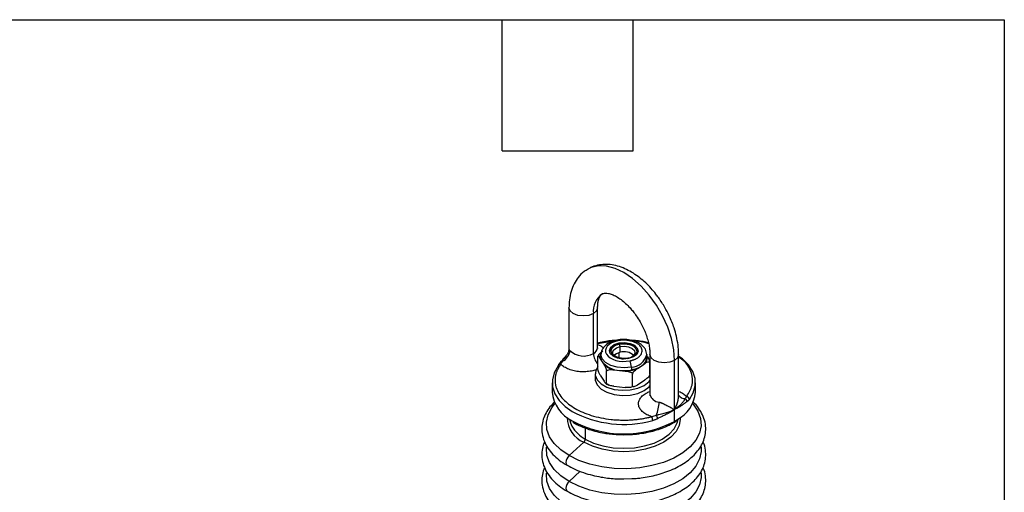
# Model space of a CAD drawing. Header units: millimetres. Extents: x 19 to 819, y 19 to 629.
# Tile 21 of 21: x 647 to 819, y 546 to 629. Entities that reach past the tile are written whole.
import ezdxf

# ---------------------------------------------------------------- set-up
doc = ezdxf.new("R2010")
doc.units = ezdxf.units.MM
doc.header["$LTSCALE"] = 3
doc.layers.add('TEXT', color=140, linetype='Continuous', lineweight=25)

msp = doc.modelspace()

# ---------------------------------------------------------------- linework, layer by layer
for p, q in [((743.19, 578.467), (743.19, 571.269)), ((747.457, 570.506), (747.457, 577.446)), ((748.19, 571.526), (748.19, 578.467)), ((750.947, 572.631), (748.19, 572.193)), ((751.936, 572.236), (751.936, 572.318)), ((748.761, 570.302), (748.764, 570.398)), ((751.936, 569.732), (751.936, 570.669)), ((752.117, 570.711), (752.117, 571.691)), ((755.261, 570.874), (755.261, 570.955)), ((741.786, 569.067), (741.379, 568.495)), ((748.223, 567.859), (748.223, 569.9)), ((748.661, 569.585), (748.985, 569.05)), ((748.761, 570.302), (748.761, 569.812)), ((748.985, 569.05), (749.309, 568.515)), ((752.727, 569.581), (753.503, 569.648)), ((753.441, 569.703), (752.761, 569.63)), ((755.792, 568.305), (756.433, 568.735)), ((756.761, 569.812), (756.761, 570.302)), ((756.861, 570.039), (756.761, 570.204)), ((757.299, 566.866), (757.299, 568.907)), ((757.332, 570.303), (757.332, 563.362)), ((761.6, 560.709), (761.6, 569.282)), ((762.332, 563.105), (762.332, 570.303)), ((747.761, 566.954), (747.761, 566.056)), ((749.747, 565.342), (749.747, 567.383)), ((751.051, 567.649), (752.016, 567.543)), ((752.016, 567.543), (752.981, 567.438)), ((754.081, 568.122), (754.081, 567.632)), ((755.151, 567.876), (755.792, 568.305)), ((740.261, 565.403), (740.261, 563.77)), ((747.761, 566.056), (747.779, 565.813)), ((747.779, 566.711), (747.779, 565.813)), ((748.661, 566.727), (749.309, 565.657)), ((754.285, 564.846), (754.285, 566.887)), ((755.151, 565.018), (756.433, 565.877)), ((765.261, 563.77), (765.261, 565.403)), ((751.051, 564.791), (752.981, 564.58)), ((762.354, 563.206), (762.332, 563.25)), ((761.6, 558.667), (761.6, 560.709)), ((761.6, 558.667), (762.01, 558.916)), ((746.043, 557.513), (746.043, 555.574)), ((745.787, 555.034), (743.213, 552.695)), ((745.153, 549.955), (743.213, 548.192)), ((752.761, 548.624), (754.135, 548.686))]:
    msp.add_line(p, q)
at = {"flags": 128}
for points in [[(761.6, 569.282), (761.465, 571.132), (761.067, 573.081), (760.415, 575.069), (759.532, 577.037), (758.442, 578.924), (757.18, 580.673), (755.784, 582.231), (754.296, 583.55), (752.761, 584.592), (751.226, 585.323), (749.738, 585.721), (748.341, 585.775), (747.079, 585.483), (746.499, 585.203)], [(747.457, 577.446), (746.646, 577.133), (745.69, 577.024), (744.733, 577.133), (743.922, 577.446), (743.38, 577.915), (743.19, 578.463)], [(748.19, 578.461), (747.999, 577.915), (747.457, 577.446)], [(751.936, 572.236), (751.095, 571.95), (750.509, 571.5), (750.265, 570.955), (750.262, 570.914)], [(753.586, 569.593), (752.62, 569.514), (751.675, 569.655), (750.896, 569.994), (750.401, 570.479), (750.265, 571.037), (750.509, 571.582), (751.095, 572.032), (751.936, 572.318)], [(751.533, 572.826), (751.558, 572.831), (751.604, 572.816), (751.653, 572.772), (751.705, 572.699)], [(751.936, 572.318), (752.902, 572.396), (753.846, 572.255), (754.625, 571.917), (755.121, 571.432), (755.257, 570.874), (755.013, 570.329), (754.426, 569.879), (753.586, 569.593)], [(755.26, 570.914), (755.121, 571.35), (754.625, 571.835), (753.846, 572.174), (752.902, 572.315), (751.936, 572.236)], [(750.811, 570.639), (750.814, 570.692), (751.004, 571.117), (751.462, 571.468), (752.117, 571.691)], [(751.045, 570.183), (751.462, 570.488), (752.117, 570.711)], [(752.117, 571.691), (752.871, 571.753), (753.607, 571.643), (754.215, 571.379), (754.601, 571), (754.711, 570.629)], [(754.711, 570.629), (754.708, 570.565), (754.517, 570.14), (754.06, 569.789), (753.404, 569.566)], [(756.759, 570.366), (756.76, 570.353), (756.761, 570.302)], [(754.081, 568.122), (752.849, 567.993), (751.609, 568.091), (750.482, 568.404), (749.578, 568.904), (748.985, 569.54), (748.762, 570.251), (748.761, 570.302)], [(753.441, 569.696), (753.448, 569.697), (753.465, 569.691), (753.484, 569.675), (753.503, 569.648)], [(761.6, 569.282), (760.789, 568.969), (759.832, 568.86), (758.875, 568.969), (758.064, 569.282), (757.522, 569.75), (757.332, 570.303), (757.332, 570.309)], [(762.332, 570.306), (762.332, 570.303), (762.142, 569.75), (761.6, 569.282)], [(764.198, 562.491), (764.891, 563.661), (765.228, 564.882), (765.199, 566.118), (764.805, 567.333), (764.058, 568.492), (762.979, 569.56), (762.332, 570.044)], [(741.323, 568.314), (740.63, 567.145), (740.293, 565.924), (740.322, 564.688), (740.716, 563.472), (741.464, 562.314), (742.543, 561.246), (743.74, 560.407)], [(748.223, 568.166), (747.862, 567.531), (747.779, 566.711)], [(747.779, 566.711), (748.099, 565.911), (748.797, 565.195), (749.816, 564.621), (751.074, 564.237), (752.468, 564.073), (753.887, 564.142), (755.213, 564.439), (756.342, 564.94), (757.18, 565.604), (757.332, 565.785)], [(747.779, 565.813), (748.099, 565.012), (748.797, 564.297), (749.816, 563.723), (751.074, 563.339), (752.468, 563.175), (753.887, 563.244), (755.213, 563.541), (756.342, 564.042), (757.18, 564.706), (757.328, 564.881)], [(743.213, 552.695), (741.771, 553.678), (740.63, 554.784), (739.819, 555.983), (739.361, 557.243), (739.269, 558.53), (739.545, 559.807), (740.181, 561.041), (740.75, 561.77)], [(764.771, 561.77), (764.892, 561.631), (765.703, 560.432), (766.16, 559.172), (766.252, 557.885), (765.977, 556.608), (765.34, 555.374), (764.361, 554.217), (763.065, 553.169), (761.488, 552.259), (759.673, 551.511), (757.669, 550.946), (755.532, 550.578), (753.319, 550.419), (751.09, 550.472), (748.908, 550.736), (746.83, 551.204), (744.914, 551.863), (743.213, 552.695)], [(743.285, 559.064), (743.443, 558.383), (743.699, 557.805)], [(762.612, 559.328), (762.623, 559.06), (762.433, 557.949), (761.872, 556.881), (760.961, 555.897), (759.734, 555.034), (758.24, 554.326), (756.535, 553.8), (754.685, 553.476), (752.761, 553.367), (750.837, 553.476), (748.987, 553.8), (747.282, 554.326), (745.787, 555.034)], [(746.043, 555.574), (747.483, 554.892), (749.125, 554.386), (750.907, 554.074), (752.761, 553.968), (754.614, 554.074), (756.396, 554.386), (758.039, 554.892), (759.478, 555.574), (760.66, 556.406), (761.538, 557.354), (762.078, 558.383), (762.237, 559.064)], [(743.213, 548.192), (741.771, 549.175), (740.63, 550.281), (739.819, 551.48), (739.361, 552.74), (739.269, 554.026), (739.28, 554.151)], [(766.234, 554.219), (766.252, 553.382), (765.977, 552.105), (765.34, 550.871), (764.361, 549.714), (763.065, 548.666), (761.488, 547.756), (759.673, 547.008), (757.669, 546.442), (755.532, 546.075), (753.319, 545.916), (751.09, 545.969), (748.908, 546.233), (746.83, 546.701), (744.914, 547.36), (743.213, 548.192)], [(743.213, 552.695), (742.986, 552.442), (742.806, 552.138), (742.689, 551.815), (742.649, 551.507), (742.689, 551.245), (742.806, 551.057), (742.88, 551.001)], [(743.213, 543.689), (741.771, 544.672), (740.63, 545.778), (739.819, 546.977), (739.361, 548.237), (739.269, 549.523), (739.28, 549.648)], [(743.213, 548.192), (742.986, 547.939), (742.806, 547.635), (742.689, 547.312), (742.649, 547.004), (742.689, 546.742), (742.806, 546.553), (742.88, 546.498)], [(766.234, 549.716), (766.252, 548.879), (765.977, 547.602), (765.34, 546.368), (764.361, 545.211), (763.065, 544.163), (761.488, 543.253), (759.673, 542.505), (757.669, 541.939), (755.532, 541.572), (753.319, 541.413), (751.09, 541.466), (748.908, 541.73), (746.83, 542.198), (744.914, 542.857), (743.213, 543.689)]]:
    msp.add_lwpolyline(points, dxfattribs=at)
for centre, radius, start, end in [((751.119, 577.858), 3.684, 124.78756, 186.4084), ((751.209, 571.687), 0.909, 0.25423, 26.99671), ((741.147, 571.173), 2.222, 294.32055, 355.52078), ((745.74, 573.492), 3.445, 226.35229, 299.90715), ((746.986, 571.617), 1.207, 292.97798, 355.70188), ((750.539, 570.65), 3.085, 182.68863, 221.33905), ((752.789, 568.214), 2.586, 48.09476, 105.0531), ((741.66, 568.259), 0.367, 70.82313, 139.58569), ((741.985, 568.899), 0.26, 72.70504, 139.20757), ((750.215, 569.826), 1.454, 180.53378, 212.24063), ((752.133, 571.582), 4.04, 218.80469, 268.33381), ((751.658, 568.112), 2.423, 0.25423, 26.99671), ((754.006, 570.952), 2.831, 271.52138, 346.72658), ((754.888, 569.952), 1.878, 298.77954, 355.73753), ((741.627, 568.32), 0.303, 144.24499, 181.08774), ((752.759, 574.302), 6.799, 263.72649, 281.20953), ((753.213, 572.35), 4.797, 280.42366, 302.52122), ((746.447, 564.367), 6.215, 185.51112, 244.35577), ((759.317, 564.234), 5.961, 296.8535, 355.5294), ((759.037, 563.767), 1.753, 193.36291, 266.13336), ((752.906, 562.138), 6.014, 336.20324, 358.86547), ((763.461, 563.971), 1.344, 212.87036, 269.93204), ((763.188, 562.122), 0.573, 354.68177, 61.75303), ((763.606, 562.437), 0.594, 5.24479, 76.92401), ((752.793, 577.283), 19.15, 241.78968, 285.17037), ((747.552, 559.328), 4.643, 180.00678, 247.65326), ((752.769, 575.368), 18.892, 241.50903, 297.86795), ((756.547, 558.789), 1.257, 0.49149, 32.9099), ((756.98, 558.61), 1.804, 17.3864, 37.62164), ((761.358, 558.64), 0.243, 302.44846, 6.52879), ((748.758, 560.773), 5.865, 210.40452, 242.4304), ((745.261, 555.615), 0.784, 312.20975, 357.06846)]:
    msp.add_arc(centre, radius, start, end)
for points, knots in [([(759.926, 578.521), (759.578, 579.088), (759.087, 579.887), (758.26, 580.978), (757.515, 581.86), (756.574, 582.815), (755.543, 583.703), (754.423, 584.495), (753.237, 585.155), (751.998, 585.653), (750.726, 585.96), (749.438, 586.055), (748.171, 585.892), (747.17, 585.598), (746.663, 585.267), (746.516, 585.171)], [0, 0, 0, 0, 0.105609, 0.1487579, 0.2198988, 0.293073, 0.3709947, 0.4517314, 0.534654, 0.6191798, 0.7046183, 0.7904373, 0.8765839, 0.963982, 1, 1, 1, 1]), ([(746.516, 585.171), (746.282, 585.039), (745.634, 584.673), (744.804, 583.794), (744.046, 582.622), (743.536, 581.3), (743.236, 579.908), (743.211, 578.926), (743.199, 578.464)], [0, 0, 0, 0, 0.1058439, 0.2937944, 0.4698698, 0.6514134, 0.8357789, 1, 1, 1, 1]), ([(748.195, 578.462), (748.2, 578.694), (748.211, 579.192), (748.334, 579.803), (748.511, 580.302), (748.726, 580.64), (748.877, 580.807), (748.988, 580.855), (749.023, 580.87)], [0, 0, 0, 0, 0.1525258, 0.3271824, 0.5049627, 0.6914133, 0.9017006, 1, 1, 1, 1]), ([(749.023, 580.87), (749.081, 580.905), (749.208, 580.982), (749.539, 581.029), (750.056, 580.986), (750.713, 580.794), (751.471, 580.431), (752.275, 579.904), (753.079, 579.236), (753.787, 578.521), (754.405, 577.791), (755.005, 576.992), (755.381, 576.374), (755.596, 576.022)], [0, 0, 0, 0, 0.0906861, 0.1974217, 0.2956283, 0.392798, 0.489079, 0.5846986, 0.6774191, 0.7679871, 0.8345025, 0.9057676, 1, 1, 1, 1]), ([(762.322, 570.306), (762.326, 570.357), (762.358, 570.899), (762.238, 571.966), (761.978, 573.465), (761.597, 574.807), (761.161, 576.005), (760.641, 577.213), (760.189, 578.041), (759.926, 578.521)], [0, 0, 0, 0, 0.0198139, 0.209525, 0.3886048, 0.5622521, 0.6884726, 0.8192522, 1, 1, 1, 1]), ([(755.596, 576.022), (755.843, 575.563), (756.191, 574.918), (756.594, 573.943), (756.882, 573.122), (757.131, 572.176), (757.282, 571.261), (757.343, 570.623), (757.328, 570.339), (757.327, 570.308)], [0, 0, 0, 0, 0.2343139, 0.3297671, 0.485905, 0.6445577, 0.8106562, 0.9792172, 1, 1, 1, 1]), ([(751.343, 572.762), (751.14, 572.756), (750.666, 572.739), (749.763, 572.619), (748.903, 572.49), (748.34, 572.348), (748.19, 572.31)], [0, 0, 0, 0, 0.1861851, 0.4366477, 0.8495161, 1, 1, 1, 1]), ([(751.533, 572.826), (751.16, 572.721), (750.403, 572.509), (749.506, 571.907), (748.881, 571.152), (748.801, 570.586), (748.761, 570.301)], [0, 0, 0, 0, 0.24227861, 0.49106811, 0.74437691, 1, 1, 1, 1]), ([(751.705, 572.699), (750.038, 572.363), (749.157, 571.308), (750.323, 569.383), (752.15, 568.875), (753.817, 569.211)], [0, 0, 0, 0, 0.5, 0.5, 1, 1, 1, 1]), ([(752.018, 572.1), (751.761, 572.029), (751.364, 571.921), (750.961, 571.668), (750.72, 571.441), (750.562, 571.191), (750.479, 570.853), (750.585, 570.435), (750.954, 570.069), (751.383, 569.835), (751.778, 569.694), (752.211, 569.611), (752.537, 569.563), (752.707, 569.579), (752.727, 569.581)], [0, 0, 0, 0, 0.1347473, 0.2081048, 0.2813766, 0.3547341, 0.4280059, 0.5627532, 0.6975004, 0.7708579, 0.8441298, 0.9174872, 0.990759, 1, 1, 1, 1]), ([(756.761, 570.303), (756.713, 570.62), (756.635, 571.132), (756.174, 571.734), (755.621, 572.196), (754.845, 572.593), (753.861, 572.87), (752.702, 572.988), (751.932, 572.881), (751.533, 572.826)], [0, 0, 0, 0, 0.1750383, 0.2823549, 0.4021061, 0.5339402, 0.6775998, 0.8329513, 1, 1, 1, 1]), ([(753.817, 569.211), (753.871, 569.223), (753.979, 569.246), (754.137, 569.286), (754.29, 569.331), (754.439, 569.381), (754.582, 569.435), (754.722, 569.494), (754.979, 569.616), (755.321, 569.824), (755.663, 570.148), (755.888, 570.504), (755.977, 570.87), (755.946, 571.229), (755.799, 571.568), (755.547, 571.887), (755.185, 572.179), (754.72, 572.433), (754.159, 572.631), (753.542, 572.761), (753.008, 572.804), (752.589, 572.803), (752.289, 572.785), (751.993, 572.752), (751.801, 572.717), (751.705, 572.699)], [0, 0, 0, 0, 0.0172809, 0.0344385, 0.0515226, 0.0685835, 0.0856718, 0.1028379, 0.1201315, 0.1850834, 0.2500888, 0.3150408, 0.3800462, 0.4400039, 0.5000144, 0.5599721, 0.6199826, 0.6849346, 0.7499399, 0.8148919, 0.8798973, 0.9100484, 0.9399357, 0.9698295, 1, 1, 1, 1]), ([(752.018, 572.1), (753.19, 572.336), (754.475, 571.979), (755.295, 570.626), (754.676, 569.884), (753.503, 569.648)], [0, 0, 0, 0, 0.5, 0.5, 1, 1, 1, 1]), ([(757.066, 572.371), (756.762, 572.436), (756.109, 572.575), (755.098, 572.713), (754.392, 572.761), (754.055, 572.784)], [0, 0, 0, 0, 0.3120915, 0.6723307, 1, 1, 1, 1]), ([(757.113, 572.184), (756.417, 572.386), (755.609, 572.621), (754.727, 572.626), (754.606, 572.627)], [0, 0, 0, 0, 0.8624136, 1, 1, 1, 1]), ([(743.19, 571.274), (743.162, 571.037), (743.107, 570.577), (742.805, 570.233), (742.657, 570.065)], [0, 0, 0, 0, 0.5135749, 1, 1, 1, 1]), ([(743.2, 571.269), (743.197, 571.269), (743.175, 571.271), (743.228, 571.196), (743.32, 571.061), (743.362, 570.999)], [0, 0, 0, 0, 0.0982658, 0.5881979, 1, 1, 1, 1]), ([(748.19, 572.035), (748.382, 571.963), (748.786, 571.811), (749.078, 571.589), (749.231, 571.473)], [0, 0, 0, 0, 0.4756036, 1, 1, 1, 1]), ([(748.217, 571.363), (748.22, 571.358), (748.232, 571.34), (748.183, 571.445), (748.195, 571.505), (748.197, 571.519)], [0, 0, 0, 0, 0.1985704, 0.8238235, 1, 1, 1, 1]), ([(749.089, 570.889), (748.923, 570.778), (748.757, 570.66), (748.513, 570.429), (748.432, 570.342), (748.325, 570.189), (748.291, 570.133), (748.24, 570.015), (748.223, 569.953), (748.223, 569.9)], [0, 0, 0, 0, 0.5, 0.5, 0.75, 0.75, 0.875, 0.875, 1, 1, 1, 1]), ([(748.661, 569.585), (748.632, 569.814), (748.599, 570.078), (748.753, 570.322), (748.774, 570.356)], [0, 0, 0, 0, 0.8624502, 1, 1, 1, 1]), ([(752.761, 569.63), (752.509, 569.644), (752.16, 569.665), (751.713, 569.788), (751.394, 569.917), (751.105, 570.102), (750.91, 570.31), (750.81, 570.489), (750.826, 570.596), (750.832, 570.637)], [0, 0, 0, 0, 0.2329171, 0.3234005, 0.4653381, 0.6042219, 0.7472712, 0.9024891, 1, 1, 1, 1]), ([(741.323, 568.314), (741.35, 568.35), (741.405, 568.422), (741.49, 568.538), (741.578, 568.661), (741.669, 568.79), (741.731, 568.881), (741.763, 568.927)], [0, 0, 0, 0, 0.1975635, 0.3959237, 0.5955063, 0.7967292, 1, 1, 1, 1]), ([(741.935, 569.146), (741.992, 569.222), (742.23, 569.533), (742.516, 569.797), (742.733, 569.997)], [0, 0, 0, 0, 0.2415637, 1, 1, 1, 1]), ([(742.062, 569.148), (742.142, 569.35), (742.281, 569.699), (742.56, 569.96), (742.678, 570.069)], [0, 0, 0, 0, 0.5800448, 1, 1, 1, 1]), ([(748.223, 569.9), (748.223, 569.954), (748.231, 569.99), (748.258, 570.03), (748.275, 570.035), (748.329, 570.027), (748.37, 569.992), (748.492, 569.857), (748.577, 569.724), (748.661, 569.585)], [0, 0, 0, 0, 0.125, 0.125, 0.25, 0.25, 0.5, 0.5, 1, 1, 1, 1]), ([(756.433, 568.735), (756.461, 568.769), (756.519, 568.836), (756.594, 568.939), (756.661, 569.044), (756.719, 569.151), (756.768, 569.259), (756.823, 569.406), (756.868, 569.591), (756.887, 569.815), (756.87, 569.964), (756.861, 570.039)], [0, 0, 0, 0, 0.08362268, 0.16688613, 0.24997587, 0.33307859, 0.4163809, 0.50006806, 0.66690949, 0.83305523, 1, 1, 1, 1]), ([(756.433, 568.735), (756.599, 568.846), (756.765, 568.951), (757.008, 569.047), (757.09, 569.069), (757.197, 569.059), (757.23, 569.048), (757.281, 568.999), (757.299, 568.961), (757.299, 568.907)], [0, 0, 0, 0, 0.5, 0.5, 0.75, 0.75, 0.875, 0.875, 1, 1, 1, 1]), ([(757.299, 568.907), (757.299, 568.961), (757.29, 569.026), (757.264, 569.152), (757.247, 569.213), (757.193, 569.384), (757.152, 569.484), (757.029, 569.754), (756.945, 569.9), (756.861, 570.039)], [0, 0, 0, 0, 0.125, 0.125, 0.25, 0.25, 0.5, 0.5, 1, 1, 1, 1]), ([(763.741, 563.016), (764.124, 563.66), (764.91, 564.978), (764.701, 567.096), (763.814, 568.807), (762.687, 569.612), (762.332, 569.865)], [0, 0, 0, 0, 0.2797789, 0.5726538, 0.8655286, 1, 1, 1, 1]), ([(741.781, 568.606), (741.734, 568.544), (741.641, 568.419), (741.513, 568.229), (741.395, 568.038), (741.287, 567.845), (741.189, 567.65), (741.101, 567.454), (741.023, 567.257), (740.955, 567.058), (740.896, 566.857), (740.823, 566.547), (740.762, 566.128), (740.755, 565.597), (740.818, 565.065), (740.999, 564.359), (741.399, 563.499), (742.134, 562.538), (743.091, 561.666), (744.245, 560.895), (745.58, 560.229), (747.091, 559.677), (748.755, 559.252), (750.245, 559.021), (751.468, 558.917), (752.39, 558.88), (753.31, 558.884), (754.153, 558.925), (754.92, 558.992), (755.608, 559.077), (756.285, 559.185), (756.952, 559.314), (757.385, 559.42), (757.602, 559.473)], [0, 0, 0, 0, 0.01228022, 0.02451862, 0.03672566, 0.04891187, 0.06108784, 0.07326419, 0.08545151, 0.09766041, 0.1099014, 0.12218494, 0.15396565, 0.18576497, 0.2179246, 0.25010306, 0.31439304, 0.37792665, 0.43895722, 0.50000644, 0.561037, 0.62208622, 0.68561984, 0.74990982, 0.78206945, 0.81424791, 0.84602862, 0.87782794, 0.90234406, 0.9267347, 0.95108436, 0.97547797, 1, 1, 1, 1]), ([(747.915, 567.647), (747.658, 567.568), (747.093, 567.395), (746.119, 567.286), (745.086, 567.296), (744.08, 567.442), (743.155, 567.72), (742.349, 568.109), (741.969, 568.442), (741.781, 568.606)], [0, 0, 0, 0, 0.1230178, 0.2711271, 0.4153452, 0.5595633, 0.7076726, 0.8557819, 1, 1, 1, 1]), ([(748.661, 566.727), (748.577, 566.866), (748.493, 567.011), (748.37, 567.282), (748.328, 567.383), (748.274, 567.554), (748.257, 567.615), (748.231, 567.741), (748.223, 567.806), (748.223, 567.859)], [0, 0, 0, 0, 0.5, 0.5, 0.75, 0.75, 0.875, 0.875, 1, 1, 1, 1]), ([(749.309, 568.515), (749.345, 568.484), (749.417, 568.422), (749.535, 568.332), (749.659, 568.246), (749.79, 568.164), (749.928, 568.085), (750.12, 567.985), (750.375, 567.87), (750.702, 567.747), (750.935, 567.682), (751.051, 567.649)], [0, 0, 0, 0, 0.0836227, 0.1668861, 0.2499759, 0.3330786, 0.4163809, 0.5000681, 0.6669095, 0.8330552, 1, 1, 1, 1]), ([(749.309, 568.515), (749.393, 568.376), (749.477, 568.231), (749.6, 567.96), (749.641, 567.859), (749.695, 567.688), (749.712, 567.627), (749.738, 567.501), (749.747, 567.436), (749.747, 567.383)], [0, 0, 0, 0, 0.5, 0.5, 0.75, 0.75, 0.875, 0.875, 1, 1, 1, 1]), ([(749.747, 567.383), (749.747, 567.437), (749.773, 567.484), (749.851, 567.559), (749.902, 567.587), (750.063, 567.651), (750.185, 567.67), (750.55, 567.697), (750.801, 567.676), (751.051, 567.649)], [0, 0, 0, 0, 0.125, 0.125, 0.25, 0.25, 0.5, 0.5, 1, 1, 1, 1]), ([(752.981, 567.438), (753.046, 567.44), (753.175, 567.445), (753.368, 567.459), (753.559, 567.478), (753.748, 567.503), (753.935, 567.532), (754.182, 567.578), (754.482, 567.648), (754.829, 567.751), (755.043, 567.834), (755.151, 567.876)], [0, 0, 0, 0, 0.0836227, 0.1668861, 0.2499759, 0.3330786, 0.4163809, 0.5000681, 0.6669095, 0.8330552, 1, 1, 1, 1]), ([(752.981, 567.438), (753.231, 567.41), (753.481, 567.377), (753.848, 567.269), (753.971, 567.223), (754.131, 567.123), (754.181, 567.085), (754.259, 566.993), (754.285, 566.94), (754.285, 566.887)], [0, 0, 0, 0, 0.5, 0.5, 0.75, 0.75, 0.875, 0.875, 1, 1, 1, 1]), ([(754.285, 566.887), (754.285, 566.94), (754.302, 567.002), (754.354, 567.12), (754.388, 567.176), (754.495, 567.329), (754.576, 567.416), (754.818, 567.646), (754.985, 567.764), (755.151, 567.876)], [0, 0, 0, 0, 0.125, 0.125, 0.25, 0.25, 0.5, 0.5, 1, 1, 1, 1]), ([(749.747, 565.342), (749.747, 565.289), (749.738, 565.253), (749.712, 565.213), (749.695, 565.207), (749.641, 565.215), (749.6, 565.251), (749.477, 565.386), (749.393, 565.518), (749.309, 565.657)], [0, 0, 0, 0, 0.125, 0.125, 0.25, 0.25, 0.5, 0.5, 1, 1, 1, 1]), ([(749.642, 565.248), (749.724, 565.191), (749.867, 565.092), (750.051, 565.026), (750.131, 564.997)], [0, 0, 0, 0, 0.5673283, 1, 1, 1, 1]), ([(751.051, 564.791), (750.801, 564.818), (750.551, 564.852), (750.184, 564.96), (750.061, 565.006), (749.901, 565.105), (749.851, 565.144), (749.773, 565.236), (749.747, 565.289), (749.747, 565.342)], [0, 0, 0, 0, 0.5, 0.5, 0.75, 0.75, 0.875, 0.875, 1, 1, 1, 1]), ([(757.299, 566.866), (757.299, 566.813), (757.281, 566.751), (757.23, 566.633), (757.196, 566.577), (757.089, 566.424), (757.008, 566.337), (756.766, 566.107), (756.599, 565.989), (756.433, 565.877)], [0, 0, 0, 0, 0.125, 0.125, 0.25, 0.25, 0.5, 0.5, 1, 1, 1, 1]), ([(754.285, 564.846), (754.285, 564.792), (754.259, 564.744), (754.181, 564.67), (754.13, 564.642), (753.969, 564.578), (753.847, 564.559), (753.482, 564.532), (753.231, 564.553), (752.981, 564.58)], [0, 0, 0, 0, 0.125, 0.125, 0.25, 0.25, 0.5, 0.5, 1, 1, 1, 1]), ([(755.151, 565.018), (754.985, 564.906), (754.819, 564.802), (754.576, 564.706), (754.494, 564.684), (754.387, 564.694), (754.354, 564.705), (754.302, 564.754), (754.285, 564.792), (754.285, 564.846)], [0, 0, 0, 0, 0.5, 0.5, 0.75, 0.75, 0.875, 0.875, 1, 1, 1, 1]), ([(757.602, 559.473), (757.323, 559.579), (756.753, 559.796), (756.075, 560.258), (755.583, 560.801), (755.33, 561.392), (755.316, 561.985), (755.528, 562.561), (755.966, 563.1), (756.571, 563.561), (757.096, 563.778), (757.332, 563.876)], [0, 0, 0, 0, 0.1094675, 0.2239219, 0.3404997, 0.4560061, 0.5674156, 0.6755012, 0.7885821, 0.9048006, 1, 1, 1, 1]), ([(762.253, 563.91), (762.29, 563.899), (762.638, 563.797), (763.174, 563.5), (763.555, 563.175), (763.741, 563.016)], [0, 0, 0, 0, 0.0576801, 0.5393331, 1, 1, 1, 1]), ([(740.672, 562.04), (740.396, 561.757), (739.814, 561.161), (739.157, 560.145), (738.673, 559.017), (738.432, 557.796), (738.472, 556.488), (738.833, 555.195), (739.487, 553.981), (740.36, 552.892), (741.47, 551.92), (742.325, 551.292), (742.847, 551.025), (742.883, 551.007)], [0, 0, 0, 0, 0.084228, 0.1774379, 0.2723561, 0.3702084, 0.4733649, 0.5854337, 0.6870982, 0.7894335, 0.8914576, 0.992461, 1, 1, 1, 1]), ([(754.135, 548.686), (754.394, 548.694), (754.945, 548.711), (755.958, 548.834), (757.183, 549.025), (758.585, 549.347), (759.978, 549.772), (761.335, 550.31), (762.612, 550.957), (763.779, 551.707), (764.809, 552.557), (765.679, 553.503), (766.367, 554.542), (766.848, 555.672), (767.09, 556.892), (767.048, 558.2), (766.691, 559.494), (766.026, 560.703), (765.379, 561.564), (764.881, 561.997), (764.757, 562.104)], [0, 0, 0, 0, 0.0273528, 0.0580137, 0.1085917, 0.1605758, 0.2158149, 0.2728753, 0.3312439, 0.3905691, 0.4506794, 0.5114931, 0.5731025, 0.635841, 0.7005188, 0.7687025, 0.8427771, 0.9099747, 0.9776156, 1, 1, 1, 1]), ([(757.324, 563.37), (757.31, 563.287), (757.291, 563.175), (757.306, 563.2), (757.31, 563.206)], [0, 0, 0, 0, 0.74737428, 1, 1, 1, 1]), ([(758.919, 562.019), (758.949, 562.011), (759.011, 561.996), (759.106, 561.968), (759.205, 561.936), (759.308, 561.898), (759.414, 561.857), (759.524, 561.811), (759.637, 561.761), (759.835, 561.67), (760.125, 561.526), (760.467, 561.346), (760.797, 561.164), (761.075, 561.009), (761.352, 560.85), (761.508, 560.761), (761.6, 560.709)], [0, 0, 0, 0, 0.02710632, 0.05514018, 0.08426503, 0.11462672, 0.14635404, 0.1795599, 0.21434279, 0.25078844, 0.36616967, 0.50047618, 0.61578221, 0.75027181, 0.85366953, 1, 1, 1, 1]), ([(761.6, 560.709), (761.871, 561.256), (762.262, 562.047), (762.307, 562.856), (762.321, 563.106)], [0, 0, 0, 0, 0.69127752, 1, 1, 1, 1]), ([(763.459, 562.627), (763.45, 562.584), (763.431, 562.543), (763.39, 562.461), (763.366, 562.42), (763.291, 562.297), (763.234, 562.214), (763.047, 561.967), (762.902, 561.802), (762.42, 561.312), (762.034, 560.995), (761.6, 560.709)], [0, 0, 0, 0, 0.0625, 0.0625, 0.125, 0.125, 0.25, 0.25, 0.5, 0.5, 1, 1, 1, 1]), ([(763.759, 562.068), (763.734, 562.051), (763.679, 562.013), (763.585, 561.943), (763.471, 561.859), (763.336, 561.759), (763.178, 561.645), (762.994, 561.517), (762.772, 561.369), (762.482, 561.186), (762.092, 560.958), (761.776, 560.798), (761.6, 560.709)], [0, 0, 0, 0, 0.04380075, 0.09673572, 0.15884828, 0.230165, 0.31070328, 0.40047511, 0.49948906, 0.62435555, 0.79119367, 1, 1, 1, 1]), ([(764.198, 562.491), (764.171, 562.457), (764.117, 562.388), (764.032, 562.296), (763.944, 562.211), (763.853, 562.134), (763.79, 562.091), (763.759, 562.068)], [0, 0, 0, 0, 0.1975635, 0.3959237, 0.5955063, 0.7967292, 1, 1, 1, 1]), ([(761.6, 560.709), (761.164, 560.494), (760.683, 560.309), (759.894, 560.065), (759.622, 559.99), (759.195, 559.883), (759.049, 559.848), (758.822, 559.796), (758.745, 559.779), (758.585, 559.745), (758.502, 559.728), (758.409, 559.711)], [0, 0, 0, 0, 0.5, 0.5, 0.75, 0.75, 0.875, 0.875, 0.9375, 0.9375, 1, 1, 1, 1]), ([(761.6, 560.709), (761.518, 560.655), (761.361, 560.552), (761.129, 560.408), (760.912, 560.279), (760.713, 560.165), (760.533, 560.065), (760.372, 559.978), (760.14, 559.856), (759.842, 559.704), (759.484, 559.53), (759.176, 559.382), (758.92, 559.26), (758.768, 559.183), (758.701, 559.149)], [0, 0, 0, 0, 0.09455482, 0.18140818, 0.26056009, 0.3320106, 0.39575982, 0.45180797, 0.50015541, 0.6362948, 0.75430834, 0.85422461, 0.93609187, 1, 1, 1, 1]), ([(743.87, 558.538), (743.901, 558.516), (744.31, 558.237), (745.245, 557.803), (746.616, 557.265), (748.005, 556.877), (749.283, 556.619), (750.52, 556.45), (751.655, 556.358), (752.427, 556.347), (752.761, 556.342)], [0, 0, 0, 0, 0.0145278, 0.1884329, 0.3571516, 0.5139999, 0.6531408, 0.7660861, 0.8987443, 1, 1, 1, 1]), ([(752.761, 556.342), (753.438, 556.36), (754.389, 556.385), (755.76, 556.548), (756.897, 556.74), (758.192, 557.054), (759.461, 557.47), (760.583, 557.933), (761.214, 558.293), (761.483, 558.446)], [0, 0, 0, 0, 0.2100858, 0.2946166, 0.4339589, 0.5768435, 0.7283329, 0.8844469, 1, 1, 1, 1]), ([(758.701, 559.149), (758.642, 559.119), (758.525, 559.059), (758.347, 558.98), (758.167, 558.91), (757.986, 558.849), (757.865, 558.816), (757.804, 558.8)], [0, 0, 0, 0, 0.2032708, 0.4044937, 0.6040763, 0.8024365, 1, 1, 1, 1]), ([(761.483, 558.446), (761.591, 558.5), (761.738, 558.574), (761.86, 558.662), (761.892, 558.685)], [0, 0, 0, 0, 0.7362725, 1, 1, 1, 1]), ([(738.953, 555.068), (738.869, 554.886), (738.611, 554.32), (738.44, 553.291), (738.47, 551.985), (738.834, 550.692), (739.487, 549.478), (740.36, 548.389), (741.47, 547.417), (742.325, 546.789), (742.847, 546.522), (742.883, 546.504)], [0, 0, 0, 0, 0.0602498, 0.1866257, 0.3198521, 0.4645886, 0.5958882, 0.7280538, 0.8598177, 0.9902634, 1, 1, 1, 1]), ([(754.135, 544.183), (754.394, 544.191), (754.945, 544.208), (755.958, 544.331), (757.183, 544.522), (758.585, 544.844), (759.978, 545.269), (761.335, 545.807), (762.612, 546.454), (763.779, 547.204), (764.809, 548.054), (765.679, 549), (766.367, 550.039), (766.847, 551.168), (767.094, 552.39), (767.031, 553.692), (766.838, 554.623), (766.587, 555.084), (766.569, 555.117)], [0, 0, 0, 0, 0.0322382, 0.0683756, 0.1279873, 0.1892563, 0.2543618, 0.3216137, 0.3904075, 0.4603289, 0.5311755, 0.6028512, 0.6754646, 0.7494089, 0.8256388, 0.9060009, 0.993306, 1, 1, 1, 1]), ([(738.953, 550.565), (738.869, 550.382), (738.611, 549.817), (738.44, 548.788), (738.47, 547.482), (738.834, 546.189), (739.487, 544.975), (740.36, 543.886), (741.47, 542.913), (742.325, 542.286), (742.847, 542.019), (742.883, 542.001)], [0, 0, 0, 0, 0.0602498, 0.1866257, 0.3198521, 0.4645886, 0.5958882, 0.7280538, 0.8598177, 0.9902634, 1, 1, 1, 1]), ([(742.883, 551.007), (743.313, 550.773), (744.196, 550.292), (745.686, 549.721), (747.232, 549.267), (748.652, 548.969), (749.974, 548.777), (751.298, 548.651), (752.247, 548.633), (752.761, 548.624)], [0, 0, 0, 0, 0.158587, 0.3258204, 0.4842635, 0.6317398, 0.7390246, 0.8585164, 1, 1, 1, 1]), ([(754.135, 539.68), (754.394, 539.688), (754.945, 539.705), (755.958, 539.828), (757.183, 540.019), (758.585, 540.341), (759.978, 540.766), (761.335, 541.304), (762.612, 541.95), (763.779, 542.701), (764.809, 543.551), (765.679, 544.497), (766.367, 545.536), (766.847, 546.665), (767.094, 547.887), (767.031, 549.189), (766.838, 550.12), (766.587, 550.581), (766.569, 550.614)], [0, 0, 0, 0, 0.03223825, 0.06837557, 0.12798727, 0.1892563, 0.25436177, 0.32161372, 0.39040752, 0.46032891, 0.53117553, 0.60285122, 0.67546462, 0.7494089, 0.82563885, 0.90600093, 0.993306, 1, 1, 1, 1]), ([(742.883, 546.504), (743.313, 546.27), (744.196, 545.789), (745.686, 545.218), (747.232, 544.764), (748.652, 544.466), (749.974, 544.274), (751.298, 544.148), (752.247, 544.13), (752.761, 544.121)], [0, 0, 0, 0, 0.158587, 0.3258204, 0.4842635, 0.6317398, 0.7390246, 0.8585164, 1, 1, 1, 1])]:
    msp.add_open_spline(points, degree=3, knots=knots)
for points in [[(741.781, 568.606), (741.866, 568.763), (741.96, 568.943), (742.062, 569.148)], [(763.741, 563.016), (763.655, 562.86), (763.561, 562.731), (763.459, 562.627)], [(758.409, 559.711), (758.141, 559.602), (757.873, 559.522), (757.602, 559.473)]]:
    msp.add_open_spline(points, degree=3)
at = {"layer": 'TEXT'}
for p, q in [((19.05, 628.65), (819.15, 628.65)), ((731.52, 605.79), (731.52, 628.65)), ((754.38, 605.79), (754.38, 628.65)), ((819.15, 628.65), (819.15, 19.05)), ((731.52, 605.79), (754.38, 605.79))]:
    msp.add_line(p, q, dxfattribs=at)

doc.saveas('drawing.dxf')
